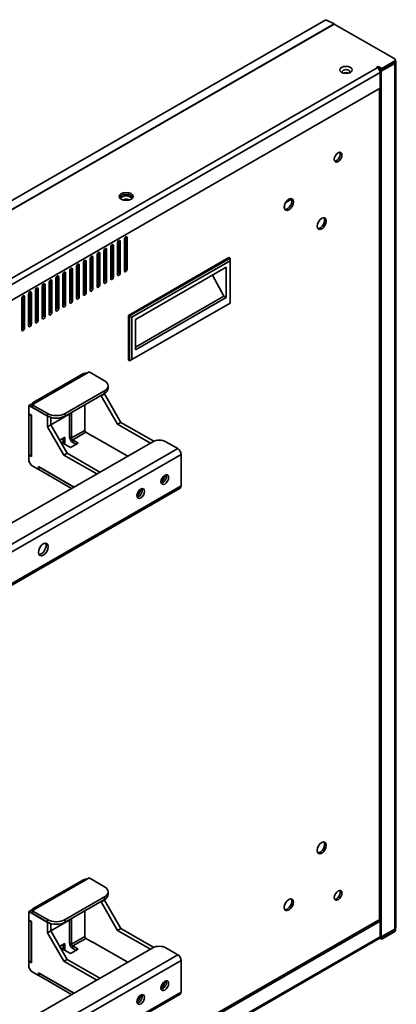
# Model space of a CAD drawing. Header units: millimetres. Extents: x 0 to 4200, y 0 to 2970.
# Tile 11 of 22: x 904 to 1147, y 636 to 1272. Entities that reach past the tile are written whole.
import ezdxf

# ---------------------------------------------------------------- set-up
doc = ezdxf.new("R2010")
doc.units = ezdxf.units.MM
doc.header["$LTSCALE"] = 10
doc.layers.add('Sichtbare Kanten(ISO)', color=7, linetype='Continuous', lineweight=35)
doc.layers.add('Sichtbare tangentiale Kanten(ISO)', color=7, linetype='Continuous', lineweight=35)

msp = doc.modelspace()

# ---------------------------------------------------------------- linework, layer by layer
at = {"layer": 'Sichtbare Kanten(ISO)'}
for p, q in [((1101.58, 1272.29), (242.16, 777.39)), ((1101.58, 1272.29), (1106.96, 1269.52)), ((1107.05, 1269.47), (1146.18, 1246.94)), ((1135.93, 1241.85), (1137.7, 1240.83)), ((1137.34, 1238.99), (1146.18, 1244.08)), ((1146.18, 1245.72), (1137.7, 1240.83)), ((1137.7, 1239.6), (1146.18, 1244.49)), ((1137.7, 1240.83), (1137.7, 1239.6)), ((1146.62, 1245.1), (1146.62, 1246.33)), ((1146.91, 1245.1), (1146.91, 685.73)), ((1137.7, 1239.6), (1135.93, 1240.62)), ((1136.28, 1239.6), (1136.99, 1240.01)), ((1137.34, 1238.99), (1136.28, 1239.6)), ((1136.64, 1227.95), (1136.64, 1238.17)), ((1137.34, 1238.99), (1137.34, 679.62)), ((298.43, 745.27), (1136.64, 1227.95)), ((1136.28, 690.05), (1136.28, 1227.75)), ((1074.98, 1150.07), (1074.98, 1152.4)), ((1075.77, 1154.23), (1079.45, 1156.35)), ((963.43, 1106.62), (963.43, 1126.84)), ((964.49, 1126.45), (964.49, 1106.01)), ((967.14, 1107.53), (967.14, 1127.97)), ((967.85, 1109.16), (967.85, 1129.38)), ((968.91, 1128.99), (968.91, 1108.55)), ((971.56, 1110.08), (971.56, 1130.52)), ((972.27, 1111.71), (972.27, 1131.93)), ((973.33, 1131.54), (973.33, 1111.1)), ((953.88, 1099.9), (953.88, 1120.34)), ((954.59, 1101.53), (954.59, 1121.75)), ((955.65, 1121.36), (955.65, 1100.92)), ((958.3, 1102.44), (958.3, 1122.88)), ((959.01, 1104.07), (959.01, 1124.29)), ((960.07, 1123.9), (960.07, 1103.46)), ((962.72, 1104.99), (962.72, 1125.43)), ((941.33, 1093.89), (941.33, 1114.11)), ((942.39, 1113.72), (942.39, 1093.28)), ((945.05, 1094.81), (945.05, 1115.25)), ((945.75, 1096.44), (945.75, 1116.66)), ((946.81, 1116.27), (946.81, 1095.83)), ((949.46, 1097.35), (949.46, 1117.79)), ((950.17, 1098.98), (950.17, 1119.2)), ((951.23, 1118.81), (951.23, 1098.37)), ((974.14, 1081.23), (1039.06, 1118.61)), ((1039.76, 1118.21), (974.85, 1080.83)), ((1039.76, 1116.58), (976.26, 1080.01)), ((1039.76, 1118.21), (1039.06, 1118.61)), ((1039.76, 1116.58), (1039.76, 1118.21)), ((1039.76, 1089.19), (1039.76, 1116.58)), ((931.79, 1087.17), (931.79, 1107.61)), ((932.49, 1088.8), (932.49, 1109.02)), ((933.55, 1108.63), (933.55, 1088.19)), ((936.21, 1089.72), (936.21, 1110.16)), ((936.91, 1091.35), (936.91, 1111.57)), ((937.97, 1111.18), (937.97, 1090.74)), ((940.63, 1092.26), (940.63, 1112.7)), ((978.74, 1078.58), (1037.29, 1112.3)), ((1028.52, 1107.25), (1035.87, 1093.58)), ((1037.29, 1112.3), (1037.29, 1092.77)), ((919.24, 1081.17), (919.24, 1101.39)), ((920.3, 1101), (920.3, 1080.56)), ((922.95, 1082.08), (922.95, 1102.52)), ((923.66, 1083.71), (923.66, 1103.93)), ((924.72, 1103.54), (924.72, 1083.1)), ((927.37, 1084.63), (927.37, 1105.07)), ((928.07, 1086.26), (928.07, 1106.48)), ((929.14, 1106.09), (929.14, 1085.65)), ((909.69, 1074.45), (909.69, 1094.89)), ((910.4, 1076.08), (910.4, 1096.3)), ((911.46, 1095.91), (911.46, 1075.47)), ((914.11, 1076.99), (914.11, 1097.43)), ((914.82, 1078.62), (914.82, 1098.84)), ((915.88, 1098.45), (915.88, 1078.01)), ((918.53, 1079.54), (918.53, 1099.98)), ((905.27, 1071.9), (905.27, 1092.34)), ((905.98, 1073.53), (905.98, 1093.75)), ((907.04, 1093.36), (907.04, 1072.92)), ((1039.76, 1089.18), (974.85, 1051.8)), ((1039.76, 1089.19), (976.26, 1052.62)), ((1035.87, 1093.58), (978.74, 1060.68)), ((1037.29, 1092.77), (978.74, 1059.05)), ((1035.87, 1093.58), (1037.29, 1092.77)), ((1039.76, 1089.18), (1039.76, 1089.19)), ((974.14, 1081.23), (974.85, 1080.83)), ((974.14, 1052.21), (974.14, 1081.23)), ((974.85, 1080.83), (976.26, 1080.01)), ((974.85, 1051.8), (974.85, 1080.83)), ((976.26, 1080.01), (976.26, 1052.62)), ((978.74, 1059.05), (978.74, 1078.58)), ((974.85, 1051.8), (974.14, 1052.21)), ((976.26, 1052.62), (974.85, 1051.8)), ((945.17, 1043.62), (912.65, 1024.89)), ((946.67, 1044.12), (946, 1043.73)), ((947.23, 1043.8), (946.67, 1044.12)), ((946.68, 1043.47), (946.67, 1043.47)), ((948.79, 1044.7), (946.68, 1043.48)), ((946.68, 1043.48), (946.68, 1043.47)), ((946.68, 1043.48), (946.69, 1043.47)), ((946.69, 1043.47), (946.68, 1043.47)), ((948.79, 1044.7), (958.69, 1038.99)), ((933.24, 1017.82), (958.69, 1032.48)), ((958.69, 1030.84), (933.24, 1016.19)), ((958.69, 1030.45), (958.69, 1030.84)), ((961.04, 1035.74), (961.04, 1034.1)), ((914.14, 1024.74), (912.02, 1023.52)), ((914.14, 1024.74), (914.15, 1024.74)), ((914.15, 1024.74), (914.14, 1024.73)), ((914.14, 1024.73), (914.14, 1024.74)), ((958.69, 1030.45), (956.57, 1029.23)), ((956.57, 1029.23), (956.57, 1029.62)), ((956.57, 1029.23), (967.18, 1010.86)), ((969.3, 1012.08), (958.69, 1030.45)), ((912.02, 1024.17), (909.9, 1022.94)), ((909.9, 1022.94), (909.9, 1017.55)), ((921.92, 1016.02), (909.9, 1022.94)), ((912.58, 1023.84), (912.02, 1024.17)), ((912.02, 1023.52), (912.02, 1021.89)), ((921.92, 1017.82), (912.02, 1023.52)), ((912.02, 1021.89), (921.92, 1016.19)), ((924.04, 1010.61), (937.48, 1018.35)), ((937.48, 1018.35), (937.48, 1002)), ((946.11, 1023.6), (946.11, 1009.91)), ((909.9, 1017.55), (911.46, 1016.65)), ((909.9, 1017.38), (910.04, 1017.47)), ((909.9, 1017.38), (909.9, 991.02)), ((911.32, 1016.57), (909.9, 1017.38)), ((911.46, 1016.65), (911.32, 1016.57)), ((911.32, 990.2), (911.32, 1016.57)), ((911.46, 1016.65), (911.46, 989.96)), ((922.07, 1016.1), (921.92, 1016.02)), ((921.92, 1009.28), (921.92, 1016.02)), ((924.04, 1010.5), (924.04, 1015.31)), ((936.07, 1002.81), (936.07, 1017.54)), ((967.18, 1010.86), (969.3, 1012.08)), ((990.46, 999.89), (969.3, 1012.08)), ((924.04, 1010.5), (921.92, 1009.28)), ((921.92, 1009.28), (932.53, 990.91)), ((934.65, 992.13), (924.04, 1010.5)), ((945.96, 1010.16), (946.11, 1010.24)), ((945.96, 1006.89), (945.96, 1010.16)), ((946.11, 1009.91), (945.96, 1009.99)), ((950.91, 1003.22), (946.67, 1005.66)), ((988.31, 998.69), (967.18, 1010.86)), ((537.4, 739.03), (989.88, 999.6)), ((929.77, 1000.58), (932.99, 1002.43)), ((930.34, 1000.21), (930.07, 1000.05)), ((930.34, 999.6), (930.34, 1000.21)), ((936.77, 995.89), (930.34, 999.59)), ((931.93, 998.68), (931.93, 1001.82)), ((932.99, 1002.43), (932.99, 998.07)), ((938.19, 1000.78), (941.72, 998.74)), ((940.3, 997.92), (938.19, 999.14)), ((950.77, 1003.46), (973.68, 990.27)), ((950.77, 1003.3), (950.77, 1003.46)), ((951.06, 1003.3), (950.91, 1003.22)), ((1006.14, 995.12), (998.36, 999.6)), ((941.72, 998.74), (936.77, 995.89)), ((909.9, 991.02), (911.32, 990.2)), ((910.04, 990.94), (909.9, 990.86)), ((909.9, 990.86), (909.9, 986.93)), ((911.46, 989.96), (909.9, 990.86)), ((909.9, 986.93), (911.32, 984.48)), ((911.32, 990.2), (911.46, 990.29)), ((932.53, 990.91), (934.65, 992.13)), ((953.66, 978.74), (932.53, 990.91)), ((955.78, 979.96), (934.65, 992.13)), ((1008.26, 971), (1008.26, 991.44)), ((911.32, 984.48), (916.12, 981.71)), ((916.12, 983.51), (939.03, 970.32)), ((916.12, 981.71), (916.12, 983.51)), ((916.27, 981.79), (916.12, 981.71)), ((916.41, 983.35), (916.27, 983.27)), ((938.89, 970.24), (916.27, 983.27)), ((916.27, 983.27), (916.27, 981.63)), ((916.27, 981.63), (937.47, 969.42)), ((996.59, 977.08), (997.45, 976.59)), ((1007.64, 969.63), (546.67, 704.17)), ((945.17, 716.6), (912.65, 697.87)), ((946.67, 717.1), (946, 716.71)), ((947.23, 716.78), (946.67, 717.1)), ((946.68, 716.45), (946.67, 716.45)), ((948.79, 717.68), (946.68, 716.46)), ((946.68, 716.46), (946.68, 716.45)), ((946.68, 716.46), (946.69, 716.45)), ((946.69, 716.45), (946.68, 716.45)), ((948.79, 717.68), (958.69, 711.98)), ((961.04, 708.72), (961.04, 707.08)), ((933.24, 690.8), (958.69, 705.46)), ((958.69, 703.83), (933.24, 689.17)), ((958.69, 703.43), (956.57, 702.21)), ((956.57, 702.21), (956.57, 702.6)), ((956.57, 702.21), (967.18, 683.84)), ((958.69, 703.43), (958.69, 703.83)), ((969.3, 685.06), (958.69, 703.43)), ((912.02, 697.15), (909.9, 695.93)), ((909.9, 695.93), (909.9, 690.53)), ((921.92, 689), (909.9, 695.93)), ((914.14, 697.72), (912.02, 696.5)), ((912.58, 696.82), (912.02, 697.15)), ((912.02, 696.5), (912.02, 694.87)), ((921.92, 690.8), (912.02, 696.5)), ((912.02, 694.87), (921.92, 689.17)), ((914.14, 697.72), (914.15, 697.72)), ((914.15, 697.72), (914.14, 697.72)), ((914.14, 697.72), (914.14, 697.72)), ((946.11, 696.58), (946.11, 682.89)), ((297.72, 207.97), (1135.58, 690.46)), ((1136.64, 689.85), (298.43, 207.16)), ((909.9, 690.53), (911.46, 689.63)), ((909.9, 690.37), (910.04, 690.45)), ((909.9, 690.37), (909.9, 664)), ((911.32, 689.55), (909.9, 690.37)), ((911.46, 689.63), (911.32, 689.55)), ((911.32, 663.19), (911.32, 689.55)), ((911.46, 689.63), (911.46, 662.94)), ((922.07, 689.09), (921.92, 689)), ((921.92, 682.26), (921.92, 689)), ((924.04, 683.6), (937.48, 691.33)), ((924.04, 683.48), (924.04, 688.29)), ((936.07, 675.8), (936.07, 690.52)), ((937.48, 691.33), (937.48, 674.98)), ((1136.64, 689.85), (1135.58, 690.46)), ((1136.64, 679.63), (1136.64, 689.85)), ((924.04, 683.48), (921.92, 682.26)), ((921.92, 682.26), (932.53, 663.89)), ((934.65, 665.11), (924.04, 683.48)), ((945.96, 683.14), (946.11, 683.22)), ((945.96, 679.87), (945.96, 683.14)), ((946.11, 682.89), (945.96, 682.97)), ((967.18, 683.84), (969.3, 685.06)), ((988.31, 671.67), (967.18, 683.84)), ((990.46, 672.87), (969.3, 685.06)), ((1146.18, 684.71), (1137.34, 679.62)), ((1146.18, 684.31), (1137.7, 679.42)), ((1137.7, 678.19), (1146.18, 683.08)), ((1146.62, 683.69), (1146.62, 684.92)), ((1136.12, 678.48), (297.91, 195.79)), ((929.77, 673.56), (932.99, 675.41)), ((931.93, 671.66), (931.93, 674.8)), ((932.99, 675.41), (932.99, 671.05)), ((950.91, 676.2), (946.67, 678.64)), ((950.77, 676.44), (973.68, 663.25)), ((950.77, 676.28), (950.77, 676.44)), ((951.06, 676.28), (950.91, 676.2)), ((1137.7, 678.19), (1136.49, 678.89)), ((1136.64, 680.03), (1137.7, 679.42)), ((1137.34, 679.62), (1136.64, 680.03)), ((1137.7, 679.42), (1137.7, 678.19)), ((537.4, 412.01), (989.88, 672.58)), ((930.34, 673.19), (930.07, 673.04)), ((930.34, 672.58), (930.34, 673.19)), ((936.77, 668.87), (930.34, 672.57)), ((941.72, 671.72), (936.77, 668.87)), ((938.19, 673.76), (941.72, 671.72)), ((940.3, 670.9), (938.19, 672.12)), ((1006.14, 668.1), (998.36, 672.58)), ((909.9, 664), (911.32, 663.19)), ((910.04, 663.92), (909.9, 663.84)), ((909.9, 663.84), (909.9, 659.91)), ((911.46, 662.94), (909.9, 663.84)), ((911.32, 663.19), (911.46, 663.27)), ((932.53, 663.89), (934.65, 665.11)), ((953.66, 651.72), (932.53, 663.89)), ((955.78, 652.94), (934.65, 665.11)), ((1008.26, 643.98), (1008.26, 664.42)), ((909.9, 659.91), (911.32, 657.46)), ((911.32, 657.46), (916.12, 654.69)), ((916.12, 656.49), (939.03, 643.3)), ((916.12, 654.69), (916.12, 656.49)), ((916.41, 656.33), (916.27, 656.25)), ((938.89, 643.22), (916.27, 656.25)), ((916.27, 656.25), (916.27, 654.61)), ((916.27, 654.78), (916.12, 654.69)), ((916.27, 654.61), (937.47, 642.4)), ((996.59, 650.06), (997.45, 649.57)), ((1007.64, 642.61), (546.67, 377.16))]:
    msp.add_line(p, q, dxfattribs=at)
for centre, major_axis, ratio, start_param, end_param in [((1107.05, 1267.43), (1.25, -2.17), 0.578093, 2.358128, 2.410488), ((1135.4, 1241.54), (-0.75, 0), 0.575862, 3.926991, 7.068583), ((1134.87, 1239.19), (1.25, -2.17), 0.578093, 0.787332, 2.358128), ((1135.4, 1240.32), (-0.75, 0), 0.575862, 3.926991, 4.585018), ((1145.12, 1246.33), (1.5, 0), 0.575862, 5.497787, 7.068583), ((1144.41, 1245.1), (2.5, 0), 0.575862, 5.497787, 6.772101), ((1145.12, 1245.1), (1.5, 0), 0.575862, 5.497787, 6.283185), ((1114.68, 1238.6), (2.5, 0), 0.575862, 5.771345, 9.936618), ((1114.68, 1236.64), (-2.5, 0), 0.575862, 3.99751, 5.427268), ((1108.53, 1184.04), (-1.75, -3.03), 0.578093, 0.307274, 2.834319), ((972.66, 1156.82), (4.5, 0), 0.575862, 0.238881, 2.902712), ((972.66, 1156.08), (-4, 0), 0.575862, 3.414977, 6.009801), ((972.66, 1154.86), (-2.5, 0), 0.575862, 3.787163, 5.637615), ((1076.71, 1153.46), (-2.1, -3.64), 0.578093, 0.254799, 2.886793), ((1097.92, 1141.15), (-2.1, -3.64), 0.578093, 0.254799, 2.886793), ((963.61, 1125.94), (0.62, 1.08), 0.578093, 5.495853, 8.637446), ((968.03, 1128.48), (0.62, 1.08), 0.578093, 5.495853, 8.637446), ((972.45, 1131.03), (0.62, 1.08), 0.578093, 5.495853, 8.637446), ((954.77, 1120.85), (0.62, 1.08), 0.578093, 5.495853, 8.637446), ((959.19, 1123.39), (0.62, 1.08), 0.578093, 5.495853, 8.637446), ((941.51, 1113.21), (0.62, 1.08), 0.578093, 5.495853, 8.637446), ((945.93, 1115.76), (0.62, 1.08), 0.578093, 5.495853, 8.637446), ((950.35, 1118.3), (0.62, 1.08), 0.578093, 5.495853, 8.637446), ((932.67, 1108.12), (0.62, 1.08), 0.578093, 5.495853, 8.637446), ((937.09, 1110.67), (0.62, 1.08), 0.578093, 5.495853, 8.637446), ((966.97, 1108.65), (0.62, 1.08), 0.578093, 4.126415, 5.495853), ((968.03, 1108.04), (-0.62, -1.08), 0.578093, 5.495853, 8.637446), ((971.39, 1111.2), (0.62, 1.08), 0.578093, 4.126415, 5.495853), ((972.45, 1110.59), (-0.62, -1.08), 0.578093, 5.495853, 8.637446), ((919.41, 1100.49), (0.62, 1.08), 0.578093, 5.495853, 8.637446), ((923.83, 1103.03), (0.62, 1.08), 0.578093, 5.495853, 8.637446), ((928.25, 1105.58), (0.62, 1.08), 0.578093, 5.495853, 8.637446), ((953.71, 1101.02), (0.62, 1.08), 0.578093, 4.126415, 5.495853), ((954.77, 1100.41), (-0.62, -1.08), 0.578093, 5.495853, 8.637446), ((958.13, 1103.56), (0.62, 1.08), 0.578093, 4.126415, 5.495853), ((959.19, 1102.95), (-0.62, -1.08), 0.578093, 5.495853, 8.637446), ((962.55, 1106.11), (0.62, 1.08), 0.578093, 4.126415, 5.495853), ((963.61, 1105.5), (-0.62, -1.08), 0.578093, 5.495853, 8.637446), ((910.57, 1095.4), (0.62, 1.08), 0.578093, 5.495853, 8.637446), ((914.99, 1097.94), (0.62, 1.08), 0.578093, 5.495853, 8.637446), ((944.87, 1095.93), (0.62, 1.08), 0.578093, 4.126415, 5.495853), ((945.93, 1095.32), (-0.62, -1.08), 0.578093, 5.495853, 8.637446), ((949.29, 1098.47), (0.62, 1.08), 0.578093, 4.126415, 5.495853), ((950.35, 1097.86), (-0.62, -1.08), 0.578093, 5.495853, 8.637446), ((906.15, 1092.85), (0.62, 1.08), 0.578093, 5.495853, 8.637446), ((931.61, 1088.29), (0.62, 1.08), 0.578093, 4.126415, 5.495853), ((932.67, 1087.68), (-0.62, -1.08), 0.578093, 5.495853, 8.637446), ((936.03, 1090.84), (0.62, 1.08), 0.578093, 4.126415, 5.495853), ((937.09, 1090.23), (-0.62, -1.08), 0.578093, 5.495853, 8.637446), ((940.45, 1093.38), (0.62, 1.08), 0.578093, 4.126415, 5.495853), ((941.51, 1092.77), (-0.62, -1.08), 0.578093, 5.495853, 8.637446), ((922.77, 1083.2), (0.62, 1.08), 0.578093, 4.126415, 5.495853), ((923.83, 1082.59), (-0.62, -1.08), 0.578093, 5.495853, 8.637446), ((927.19, 1085.75), (0.62, 1.08), 0.578093, 4.126415, 5.495853), ((928.25, 1085.14), (-0.62, -1.08), 0.578093, 5.495853, 8.637446), ((909.51, 1075.57), (0.62, 1.08), 0.578093, 4.126415, 5.495853), ((910.57, 1074.96), (-0.62, -1.08), 0.578093, 5.495853, 8.637446), ((913.93, 1078.11), (0.62, 1.08), 0.578093, 4.126415, 5.495853), ((914.99, 1077.5), (-0.62, -1.08), 0.578093, 5.495853, 8.637446), ((918.35, 1080.66), (0.62, 1.08), 0.578093, 4.126415, 5.495853), ((919.41, 1080.05), (-0.62, -1.08), 0.578093, 5.495853, 8.637446), ((905.09, 1073.02), (0.62, 1.08), 0.578093, 4.126415, 5.495853), ((906.15, 1072.41), (-0.62, -1.08), 0.578093, 5.495853, 8.637446), ((946.67, 1041.02), (-1.5, 2.6), 0.578093, 5.499721, 6.283185), ((953.04, 1035.74), (8, 0), 0.575862, 5.497787, 7.068583), ((953.04, 1034.1), (8, 0), 0.575862, 5.497787, 6.283185), ((914.14, 1022.29), (-1.5, 2.6), 0.578093, 5.499721, 6.800584), ((927.58, 1021.08), (-8, 0), 0.575862, 0.785398, 2.356194), ((927.58, 1019.44), (8, 0), 0.575862, 3.926991, 5.497787), ((946.67, 1006.48), (-0.499, 0.867), 0.578093, 0.787332, 2.358128), ((938.19, 1001.59), (-1.5, 2.6), 0.578093, 0.787332, 2.358128), ((938.19, 1001.59), (-0.499, 0.867), 0.578093, 0.787332, 2.358128), ((994.12, 997.15), (6, 0), 0.575862, 0.785398, 2.356194), ((1006.14, 992.66), (1.5, -2.6), 0.578093, 0.787332, 2.358128), ((994.68, 976.82), (2.25, 3.9), 0.578093, 4.083421, 5.341357), ((996.24, 975.93), (1.75, 3.03), 0.578093, 3.556693, 5.868085), ((979.13, 967.87), (2.25, 3.9), 0.578093, 4.083421, 5.341357), ((980.68, 966.97), (1.75, 3.03), 0.578093, 3.556693, 5.868085), ((1006.14, 972.22), (1.5, -2.6), 0.578093, 0, 0.787332), ((917.79, 930.75), (-2.25, -3.9), 0.578093, 0.319049, 2.822544), ((1097.92, 737.77), (-2.1, -3.64), 0.578093, 0.254799, 2.886793), ((946.67, 714), (-1.5, 2.6), 0.578093, 5.499721, 6.283185), ((953.04, 708.72), (8, 0), 0.575862, 5.497787, 7.068583), ((953.04, 707.08), (8, 0), 0.575862, 5.497787, 6.283185), ((1108.53, 707.09), (-1.75, -3.03), 0.578093, 0.307274, 2.834319), ((1076.71, 701.03), (-2.1, -3.64), 0.578093, 0.254799, 2.886793), ((914.14, 695.27), (-1.5, 2.6), 0.578093, 5.499721, 6.800584), ((927.58, 694.06), (-8, 0), 0.575862, 0.785398, 2.356194), ((927.58, 692.42), (8, 0), 0.575862, 3.926991, 5.497787), ((1144.41, 685.73), (2.5, 0), 0.575862, 5.497787, 6.283185), ((1145.12, 684.92), (1.5, 0), 0.575862, 5.497787, 6.426545), ((1145.12, 683.69), (1.5, 0), 0.575862, 5.497787, 6.283185), ((938.19, 674.57), (-1.5, 2.6), 0.578093, 0.787332, 2.358128), ((938.19, 674.57), (-0.499, 0.867), 0.578093, 0.787332, 2.358128), ((946.67, 679.46), (-0.499, 0.867), 0.578093, 0.787332, 2.358128), ((1134.87, 680.64), (1.25, -2.17), 0.578093, 0, 0.787332), ((994.12, 670.13), (6, 0), 0.575862, 0.785398, 2.356194), ((1006.14, 665.64), (1.5, -2.6), 0.578093, 0.787332, 2.358128), ((994.68, 649.81), (2.25, 3.9), 0.578093, 4.083421, 5.341357), ((996.24, 648.91), (1.75, 3.03), 0.578093, 3.556693, 5.868085), ((1006.14, 645.21), (1.5, -2.6), 0.578093, 0, 0.787332), ((979.13, 640.85), (2.25, 3.9), 0.578093, 4.083421, 5.341357), ((980.68, 639.95), (1.75, 3.03), 0.578093, 3.556693, 5.868085)]:
    msp.add_ellipse(centre, major_axis=major_axis, ratio=ratio, start_param=start_param, end_param=end_param, dxfattribs=at)
for centre, major_axis, ratio in [((1114.68, 1239.83), (-4, 0), 0.575862), ((1109.59, 1183.43), (1.75, 3.03), 0.578093), ((972.66, 1158.05), (-4.5, 0), 0.575862), ((1077.77, 1152.85), (2.1, 3.64), 0.578093), ((1098.98, 1140.53), (2.1, 3.64), 0.578093), ((997.65, 975.11), (1.75, 3.03), 0.578093), ((982.1, 966.16), (1.75, 3.03), 0.578093), ((919.2, 929.94), (2.25, 3.9), 0.578093), ((1098.98, 737.16), (2.1, 3.64), 0.578093), ((1109.59, 706.48), (1.75, 3.03), 0.578093), ((1077.77, 700.41), (2.1, 3.64), 0.578093), ((997.65, 648.1), (1.75, 3.03), 0.578093), ((982.1, 639.14), (1.75, 3.03), 0.578093)]:
    msp.add_ellipse(centre, major_axis=major_axis, ratio=ratio, dxfattribs=at)
at = {"layer": 'Sichtbare tangentiale Kanten(ISO)'}
for p, q in [((247.54, 774.62), (1106.96, 1269.52)), ((1107.05, 1269.47), (247.63, 774.57)), ((296.66, 758.55), (1134.87, 1241.24)), ((1135.93, 1240.62), (1135.93, 1241.85)), ((1146.18, 1244.08), (1145.83, 1244.28)), ((1146.18, 1245.72), (1146.18, 1244.49)), ((1146.18, 684.71), (1146.18, 1244.08)), ((1136.64, 1238.17), (298.43, 755.48)), ((964.49, 1126.45), (963.6, 1126.96)), ((968.91, 1128.99), (968.02, 1129.5)), ((973.33, 1131.54), (972.44, 1132.05)), ((955.65, 1121.36), (954.76, 1121.87)), ((960.07, 1123.9), (959.18, 1124.41)), ((942.39, 1113.72), (941.51, 1114.23)), ((946.81, 1116.27), (945.93, 1116.78)), ((951.23, 1118.81), (950.35, 1119.32)), ((933.55, 1108.63), (932.67, 1109.14)), ((937.97, 1111.18), (937.09, 1111.69)), ((968.91, 1108.55), (967.85, 1109.16)), ((973.33, 1111.1), (972.27, 1111.71)), ((920.3, 1101), (919.41, 1101.51)), ((924.72, 1103.54), (923.83, 1104.05)), ((929.14, 1106.09), (928.25, 1106.6)), ((955.65, 1100.92), (954.59, 1101.53)), ((960.07, 1103.46), (959.01, 1104.07)), ((964.49, 1106.01), (963.43, 1106.62)), ((911.46, 1095.91), (910.57, 1096.42)), ((915.88, 1098.45), (914.99, 1098.96)), ((946.81, 1095.83), (945.75, 1096.44)), ((951.23, 1098.37), (950.17, 1098.98)), ((907.04, 1093.36), (906.15, 1093.87)), ((933.55, 1088.19), (932.49, 1088.8)), ((937.97, 1090.74), (936.91, 1091.35)), ((942.39, 1093.28), (941.33, 1093.89)), ((924.72, 1083.1), (923.66, 1083.71)), ((929.14, 1085.65), (928.07, 1086.26)), ((911.46, 1075.47), (910.4, 1076.08)), ((915.88, 1078.01), (914.82, 1078.62)), ((920.3, 1080.56), (919.24, 1081.17)), ((907.04, 1072.92), (905.98, 1073.53)), ((946.67, 1043.47), (914.14, 1024.74)), ((958.69, 1032.48), (958.69, 1030.84)), ((914.14, 1024.74), (914.14, 1024.73)), ((921.92, 1017.82), (921.92, 1016.19)), ((933.24, 1016.19), (933.24, 1017.82)), ((937.48, 1002), (945.96, 1006.89)), ((946.67, 1005.66), (938.19, 1000.78)), ((936.07, 1002.81), (937.48, 1002)), ((938.19, 1000.78), (938.19, 999.14)), ((545.18, 729.67), (1006.14, 995.12)), ((1008.26, 991.44), (547.3, 725.99)), ((547.3, 705.55), (1008.26, 971)), ((946.67, 716.45), (914.14, 697.72)), ((958.69, 705.46), (958.69, 703.83)), ((914.14, 697.72), (914.14, 697.72)), ((921.92, 690.8), (921.92, 689.17)), ((933.24, 689.17), (933.24, 690.8)), ((1146.18, 684.31), (1146.18, 683.08)), ((298.43, 196.94), (1136.64, 679.63)), ((936.07, 675.8), (937.48, 674.98)), ((937.48, 674.98), (945.96, 679.87)), ((946.67, 678.64), (938.19, 673.76)), ((545.18, 402.65), (1006.14, 668.1)), ((938.19, 673.76), (938.19, 672.12)), ((1008.26, 664.42), (547.3, 398.97)), ((547.3, 378.53), (1008.26, 643.98))]:
    msp.add_line(p, q, dxfattribs=at)

doc.saveas('drawing.dxf')
